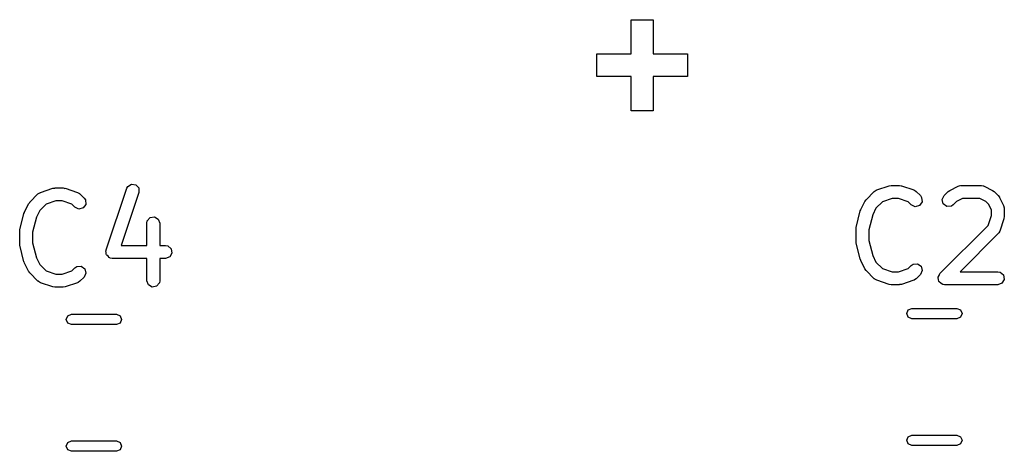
# Model space of a CAD drawing. Extents: x 44 to 148, y -85 to -25.
# Tile 13 of 58: x 62 to 74, y -39 to -34. Entities that reach past the tile are written whole.
import ezdxf

# ---------------------------------------------------------------- set-up
doc = ezdxf.new("R2010")
doc.units = 0
doc.layers.add('BLACK', color=7, linetype='CONTINUOUS')

msp = doc.modelspace()

# ---------------------------------------------------------------- linework, layer by layer
at = {"layer": 'BLACK', "linetype": 'CONTINUOUS'}
for p, q in [((69.227449, -34.552983), (69.227449, -34.15621)), ((69.227449, -34.15621), (69.485369, -34.15621)), ((69.485369, -34.15621), (69.485369, -34.552983)), ((68.828845, -34.816765), (68.828845, -34.552983)), ((68.828845, -34.552983), (69.227449, -34.552983)), ((69.485369, -34.552983), (69.883974, -34.552983)), ((69.883974, -34.552983), (69.883974, -34.816765)), ((69.227449, -34.816765), (68.828845, -34.816765)), ((69.227449, -35.212438), (69.227449, -34.816765)), ((69.883974, -34.816765), (69.485369, -34.816765)), ((69.485369, -34.816765), (69.485369, -35.212438)), ((69.485369, -35.212438), (69.227449, -35.212438)), ((62.373045, -36.159687), (62.515901, -36.112068)), ((62.515901, -36.112068), (62.538081, -36.108778)), ((62.538081, -36.108778), (62.539619, -36.108219)), ((62.539619, -36.108219), (62.634857, -36.108219)), ((62.634857, -36.108219), (62.656939, -36.112112)), ((62.656939, -36.112112), (62.658574, -36.112068)), ((62.658574, -36.112068), (62.801431, -36.159687)), ((63.135135, -36.826168), (63.37323, -36.111883)), ((63.37323, -36.111883), (63.385632, -36.088978)), ((63.385632, -36.088978), (63.429345, -36.062123)), ((63.429345, -36.062123), (63.480093, -36.069648)), ((63.480093, -36.069648), (63.514131, -36.108034)), ((63.514131, -36.108034), (63.515532, -36.159318)), ((72.081045, -36.131287), (72.223901, -36.083668)), ((72.223901, -36.083668), (72.246081, -36.080378)), ((72.246081, -36.080378), (72.247619, -36.079819)), ((72.247619, -36.079819), (72.342857, -36.079819)), ((72.342857, -36.079819), (72.364939, -36.083712)), ((72.364939, -36.083712), (72.366574, -36.083668)), ((72.366574, -36.083668), (72.509431, -36.131287)), ((72.928364, -36.135356), (73.023602, -36.087737)), ((73.023602, -36.087737), (73.048568, -36.080311)), ((73.048568, -36.080311), (73.052929, -36.081352)), ((73.052929, -36.081352), (73.057143, -36.079819)), ((73.057143, -36.079819), (73.295238, -36.079819)), ((73.295238, -36.079819), (73.32089, -36.084342)), ((73.32089, -36.084342), (73.324325, -36.087224)), ((73.324325, -36.087224), (73.328779, -36.087737)), ((73.328779, -36.087737), (73.424017, -36.135356)), ((62.248491, -36.273043), (62.343729, -36.177805)), ((62.343729, -36.177805), (62.365066, -36.162864)), ((62.365066, -36.162864), (62.369534, -36.162473)), ((62.369534, -36.162473), (62.373045, -36.159687)), ((62.801431, -36.159687), (62.824336, -36.172089)), ((62.824336, -36.172089), (62.826683, -36.17591)), ((62.826683, -36.17591), (62.830747, -36.177805)), ((62.830747, -36.177805), (62.878366, -36.225424)), ((62.878366, -36.225424), (62.893306, -36.246761)), ((63.515532, -36.159318), (63.310343, -36.774885)), ((71.956491, -36.244643), (72.051729, -36.149405)), ((72.051729, -36.149405), (72.073066, -36.134464)), ((72.073066, -36.134464), (72.077534, -36.134073)), ((72.077534, -36.134073), (72.081045, -36.131287)), ((72.259789, -36.229819), (72.145276, -36.26799)), ((72.330687, -36.229819), (72.259789, -36.229819)), ((72.4452, -36.26799), (72.330687, -36.229819)), ((72.509431, -36.131287), (72.532336, -36.143689)), ((72.532336, -36.143689), (72.534683, -36.14751)), ((72.534683, -36.14751), (72.538747, -36.149405)), ((72.538747, -36.149405), (72.586366, -36.197024)), ((72.586366, -36.197024), (72.601306, -36.218361)), ((72.601306, -36.218361), (72.605777, -36.269468)), ((72.839572, -36.243521), (72.861253, -36.197024)), ((72.861253, -36.197024), (72.908872, -36.149405)), ((72.908872, -36.149405), (72.927238, -36.136545)), ((72.927238, -36.136545), (72.928364, -36.135356)), ((73.074848, -36.229819), (73.006332, -36.264077)), ((73.277533, -36.229819), (73.074848, -36.229819)), ((73.346049, -36.264077), (73.277533, -36.229819)), ((73.424017, -36.135356), (73.442027, -36.148714)), ((73.442027, -36.148714), (73.443509, -36.149405)), ((73.443509, -36.149405), (73.491128, -36.197024)), ((73.491128, -36.197024), (73.503987, -36.21539)), ((73.503987, -36.21539), (73.505177, -36.216516)), ((73.505177, -36.216516), (73.552796, -36.311754)), ((62.186823, -36.387773), (62.234442, -36.292535)), ((62.234442, -36.292535), (62.2478, -36.274524)), ((62.2478, -36.274524), (62.248491, -36.273043)), ((62.437276, -36.29639), (62.363163, -36.370503)), ((62.551789, -36.258219), (62.437276, -36.29639)), ((62.622687, -36.258219), (62.551789, -36.258219)), ((62.7372, -36.29639), (62.622687, -36.258219)), ((62.7723, -36.33149), (62.7372, -36.29639)), ((62.818796, -36.353171), (62.7723, -36.33149)), ((62.868351, -36.339894), (62.818796, -36.353171)), ((62.897777, -36.297868), (62.868351, -36.339894)), ((62.893306, -36.246761), (62.897777, -36.297868)), ((71.894823, -36.359373), (71.942442, -36.264135)), ((71.942442, -36.264135), (71.9558, -36.246124)), ((71.9558, -36.246124), (71.956491, -36.244643)), ((72.071163, -36.342103), (72.032669, -36.41909)), ((72.145276, -36.26799), (72.071163, -36.342103)), ((72.4803, -36.30309), (72.4452, -36.26799)), ((72.526796, -36.324771), (72.4803, -36.30309)), ((72.576351, -36.311494), (72.526796, -36.324771)), ((72.605777, -36.269468), (72.576351, -36.311494)), ((72.852849, -36.293075), (72.839572, -36.243521)), ((72.894875, -36.322502), (72.852849, -36.293075)), ((72.945982, -36.31803), (72.894875, -36.322502)), ((72.967319, -36.30309), (72.945982, -36.31803)), ((73.006332, -36.264077), (72.967319, -36.30309)), ((73.376456, -36.294484), (73.346049, -36.264077)), ((73.410714, -36.363), (73.376456, -36.294484)), ((73.552796, -36.311754), (73.560222, -36.33672)), ((73.560222, -36.33672), (73.55918, -36.341081)), ((73.55918, -36.341081), (73.560714, -36.345295)), ((73.560714, -36.345295), (73.560714, -36.440533)), ((62.133525, -36.5936), (62.181144, -36.403124)), ((62.181144, -36.403124), (62.186416, -36.391301)), ((62.186416, -36.391301), (62.186823, -36.387773)), ((62.324669, -36.44749), (62.281286, -36.621024)), ((62.363163, -36.370503), (62.324669, -36.44749)), ((63.611999, -36.4909), (63.644976, -36.4516)), ((63.644976, -36.4516), (63.6955, -36.442691)), ((63.6955, -36.442691), (63.739929, -36.468343)), ((71.841525, -36.5652), (71.889144, -36.374724)), ((71.889144, -36.374724), (71.894416, -36.362901)), ((71.894416, -36.362901), (71.894823, -36.359373)), ((72.032669, -36.41909), (71.989286, -36.592624)), ((73.372542, -36.542876), (73.410714, -36.428363)), ((73.410714, -36.428363), (73.410714, -36.363)), ((73.560714, -36.440533), (73.55682, -36.462615)), ((63.607476, -36.516552), (63.611999, -36.4909)), ((63.607476, -36.774885), (63.607476, -36.516552)), ((63.739929, -36.468343), (63.757476, -36.516552)), ((63.757476, -36.516552), (63.757476, -36.774885)), ((71.839286, -36.58339), (71.841885, -36.568648)), ((71.841885, -36.568648), (71.841525, -36.5652)), ((72.813634, -37.101786), (73.372542, -36.542876)), ((73.556865, -36.464251), (73.509246, -36.607107)), ((73.55682, -36.462615), (73.556865, -36.464251)), ((62.131286, -36.61179), (62.133885, -36.597048)), ((62.131286, -36.754647), (62.131286, -36.61179)), ((62.133885, -36.597048), (62.133525, -36.5936)), ((62.281286, -36.621024), (62.281286, -36.745413)), ((71.839286, -36.726247), (71.839286, -36.58339)), ((71.989286, -36.592624), (71.989286, -36.717013)), ((73.491128, -36.636423), (73.047733, -37.079819)), ((73.493023, -36.632358), (73.491128, -36.636423)), ((73.496843, -36.630012), (73.493023, -36.632358)), ((73.509246, -36.607107), (73.496843, -36.630012)), ((62.132471, -36.757904), (62.131286, -36.754647)), ((62.133525, -36.772837), (62.132471, -36.757904)), ((62.181144, -36.963313), (62.133525, -36.772837)), ((62.281286, -36.745413), (62.324669, -36.918947)), ((63.310343, -36.774885), (63.607476, -36.774885)), ((63.757476, -36.774885), (63.825333, -36.774885)), ((63.825333, -36.774885), (63.850985, -36.779408)), ((63.850985, -36.779408), (63.890285, -36.812385)), ((71.840471, -36.729504), (71.839286, -36.726247)), ((71.841525, -36.744437), (71.840471, -36.729504)), ((71.889144, -36.934913), (71.841525, -36.744437)), ((71.989286, -36.717013), (72.032669, -36.890547)), ((63.132425, -36.836861), (63.135291, -36.831896)), ((63.135977, -36.857007), (63.132425, -36.836861)), ((63.135291, -36.831896), (63.135135, -36.826168)), ((63.136536, -36.877452), (63.135977, -36.857007)), ((63.140338, -36.88174), (63.136536, -36.877452)), ((63.141334, -36.887385), (63.140338, -36.88174)), ((63.157001, -36.900531), (63.141334, -36.887385)), ((63.170573, -36.915837), (63.157001, -36.900531)), ((63.176243, -36.916677), (63.170573, -36.915837)), ((63.180634, -36.920362), (63.176243, -36.916677)), ((63.873542, -36.907338), (63.825333, -36.924885)), ((63.899194, -36.862909), (63.873542, -36.907338)), ((63.890285, -36.812385), (63.899194, -36.862909)), ((72.032669, -36.890547), (72.071163, -36.967534)), ((62.183132, -36.966257), (62.181144, -36.963313)), ((62.186823, -36.978664), (62.183132, -36.966257)), ((62.234442, -37.073902), (62.186823, -36.978664)), ((62.324669, -36.918947), (62.363163, -36.995934)), ((62.363163, -36.995934), (62.437276, -37.070048)), ((62.772299, -37.034948), (62.793636, -37.020007)), ((62.793636, -37.020007), (62.844744, -37.015535)), ((62.844744, -37.015535), (62.886769, -37.044961)), ((63.206286, -36.924885), (63.180634, -36.920362)), ((63.607476, -36.924885), (63.206286, -36.924885)), ((63.607476, -37.183219), (63.607476, -36.924885)), ((63.825333, -36.924885), (63.757476, -36.924885)), ((63.757476, -36.924885), (63.757476, -37.183219)), ((71.891132, -36.937857), (71.889144, -36.934913)), ((71.894823, -36.950264), (71.891132, -36.937857)), ((71.942442, -37.045502), (71.894823, -36.950264)), ((72.071163, -36.967534), (72.145276, -37.041648)), ((72.4452, -37.041647), (72.480299, -37.006548)), ((72.480299, -37.006548), (72.501636, -36.991607)), ((72.501636, -36.991607), (72.552744, -36.987135)), ((72.552744, -36.987135), (72.594769, -37.016561)), ((72.594769, -37.016561), (72.608047, -37.066116)), ((62.235628, -37.075025), (62.234442, -37.073902)), ((62.248491, -37.093394), (62.235628, -37.075025)), ((62.343729, -37.188633), (62.248491, -37.093394)), ((62.437276, -37.070048), (62.551789, -37.108219)), ((62.551789, -37.108219), (62.622687, -37.108219)), ((62.622687, -37.108219), (62.7372, -37.070047)), ((62.7372, -37.070047), (62.772299, -37.034948)), ((62.878366, -37.141013), (62.830748, -37.188632)), ((62.900047, -37.094516), (62.878366, -37.141013)), ((62.886769, -37.044961), (62.900047, -37.094516)), ((71.943628, -37.046625), (71.942442, -37.045502)), ((71.956491, -37.064994), (71.943628, -37.046625)), ((72.051729, -37.160233), (71.956491, -37.064994)), ((72.145276, -37.041648), (72.259789, -37.079819)), ((72.259789, -37.079819), (72.330687, -37.079819)), ((72.330687, -37.079819), (72.4452, -37.041647)), ((72.586366, -37.112613), (72.538748, -37.160232)), ((72.608047, -37.066116), (72.586366, -37.112613)), ((72.791953, -37.148283), (72.793402, -37.145175)), ((72.792806, -37.141795), (72.804096, -37.122239)), ((72.793402, -37.145175), (72.792806, -37.141795)), ((72.804096, -37.122239), (72.813634, -37.101786)), ((73.047733, -37.079819), (73.485714, -37.079819)), ((73.485714, -37.079819), (73.511366, -37.084342)), ((73.511366, -37.084342), (73.550666, -37.117319)), ((73.550666, -37.117319), (73.559575, -37.167843)), ((62.347793, -37.190528), (62.343729, -37.188633)), ((62.35014, -37.194348), (62.347793, -37.190528)), ((62.373045, -37.206751), (62.35014, -37.194348)), ((62.515901, -37.25437), (62.373045, -37.206751)), ((62.517536, -37.254325), (62.515901, -37.25437)), ((62.539619, -37.258219), (62.517536, -37.254325)), ((62.634857, -37.258219), (62.539619, -37.258219)), ((62.636395, -37.257658), (62.634857, -37.258219)), ((62.658574, -37.25437), (62.636395, -37.257658)), ((62.801431, -37.206751), (62.658574, -37.25437)), ((62.804942, -37.203963), (62.801431, -37.206751)), ((62.809411, -37.203573), (62.804942, -37.203963)), ((62.830748, -37.188632), (62.809411, -37.203573)), ((63.625023, -37.231428), (63.607476, -37.183219)), ((63.669452, -37.25708), (63.625023, -37.231428)), ((63.719976, -37.248171), (63.669452, -37.25708)), ((63.752953, -37.208871), (63.719976, -37.248171)), ((63.757476, -37.183219), (63.752953, -37.208871)), ((72.055793, -37.162128), (72.051729, -37.160233)), ((72.05814, -37.165948), (72.055793, -37.162128)), ((72.081045, -37.178351), (72.05814, -37.165948)), ((72.223901, -37.22597), (72.081045, -37.178351)), ((72.225536, -37.225925), (72.223901, -37.22597)), ((72.247619, -37.229819), (72.225536, -37.225925)), ((72.342857, -37.229819), (72.247619, -37.229819)), ((72.344395, -37.229258), (72.342857, -37.229819)), ((72.366574, -37.22597), (72.344395, -37.229258)), ((72.509431, -37.178351), (72.366574, -37.22597)), ((72.512942, -37.175563), (72.509431, -37.178351)), ((72.517411, -37.175173), (72.512942, -37.175563)), ((72.538748, -37.160232), (72.517411, -37.175173)), ((72.797794, -37.170085), (72.791953, -37.148283)), ((72.801715, -37.192319), (72.797794, -37.170085)), ((72.804342, -37.194523), (72.801715, -37.192319)), ((72.80523, -37.197837), (72.804342, -37.194523)), ((72.823721, -37.210785), (72.80523, -37.197837)), ((72.841015, -37.225296), (72.823721, -37.210785)), ((72.845599, -37.226104), (72.841015, -37.225296)), ((72.847256, -37.227264), (72.845599, -37.226104)), ((72.850544, -37.226976), (72.847256, -37.227264)), ((72.866667, -37.229819), (72.850544, -37.226976)), ((73.485714, -37.229819), (72.866667, -37.229819)), ((73.533923, -37.212272), (73.485714, -37.229819)), ((73.559575, -37.167843), (73.533923, -37.212272)), ((62.670748, -37.632151), (62.688322, -37.589725)), ((62.688322, -37.589725), (62.730748, -37.572151)), ((62.730748, -37.572151), (63.253252, -37.572151)), ((63.253252, -37.572151), (63.295678, -37.589725)), ((63.295678, -37.589725), (63.313252, -37.632151)), ((72.428748, -37.565), (72.446322, -37.522574)), ((72.446322, -37.607426), (72.428748, -37.565)), ((72.446322, -37.522574), (72.488748, -37.505)), ((72.488748, -37.505), (73.011252, -37.505)), ((73.011252, -37.505), (73.053678, -37.522574)), ((73.053678, -37.522574), (73.071252, -37.565)), ((73.071252, -37.565), (73.053678, -37.607426)), ((62.688322, -37.674577), (62.670748, -37.632151)), ((62.730748, -37.692151), (62.688322, -37.674577)), ((63.253252, -37.692151), (62.730748, -37.692151)), ((63.295678, -37.674577), (63.253252, -37.692151)), ((63.313252, -37.632151), (63.295678, -37.674577)), ((72.488748, -37.625), (72.446322, -37.607426)), ((73.011252, -37.625), (72.488748, -37.625)), ((73.053678, -37.607426), (73.011252, -37.625)), ((62.670748, -39.102151), (62.688322, -39.059725)), ((62.688322, -39.059725), (62.730748, -39.042151)), ((62.730748, -39.042151), (63.253252, -39.042151)), ((63.253252, -39.042151), (63.295678, -39.059725)), ((63.295678, -39.059725), (63.313252, -39.102151)), ((72.428748, -39.035), (72.446322, -38.992574)), ((72.446322, -39.077426), (72.428748, -39.035)), ((72.446322, -38.992574), (72.488748, -38.975)), ((72.488748, -39.095), (72.446322, -39.077426)), ((72.488748, -38.975), (73.011252, -38.975)), ((73.011252, -38.975), (73.053678, -38.992574)), ((73.053678, -39.077426), (73.011252, -39.095)), ((73.053678, -38.992574), (73.071252, -39.035)), ((73.071252, -39.035), (73.053678, -39.077426)), ((62.688322, -39.144577), (62.670748, -39.102151)), ((62.730748, -39.162151), (62.688322, -39.144577)), ((63.253252, -39.162151), (62.730748, -39.162151)), ((63.295678, -39.144577), (63.253252, -39.162151)), ((63.313252, -39.102151), (63.295678, -39.144577)), ((73.011252, -39.095), (72.488748, -39.095))]:
    msp.add_line(p, q, dxfattribs=at)

doc.saveas('drawing.dxf')
